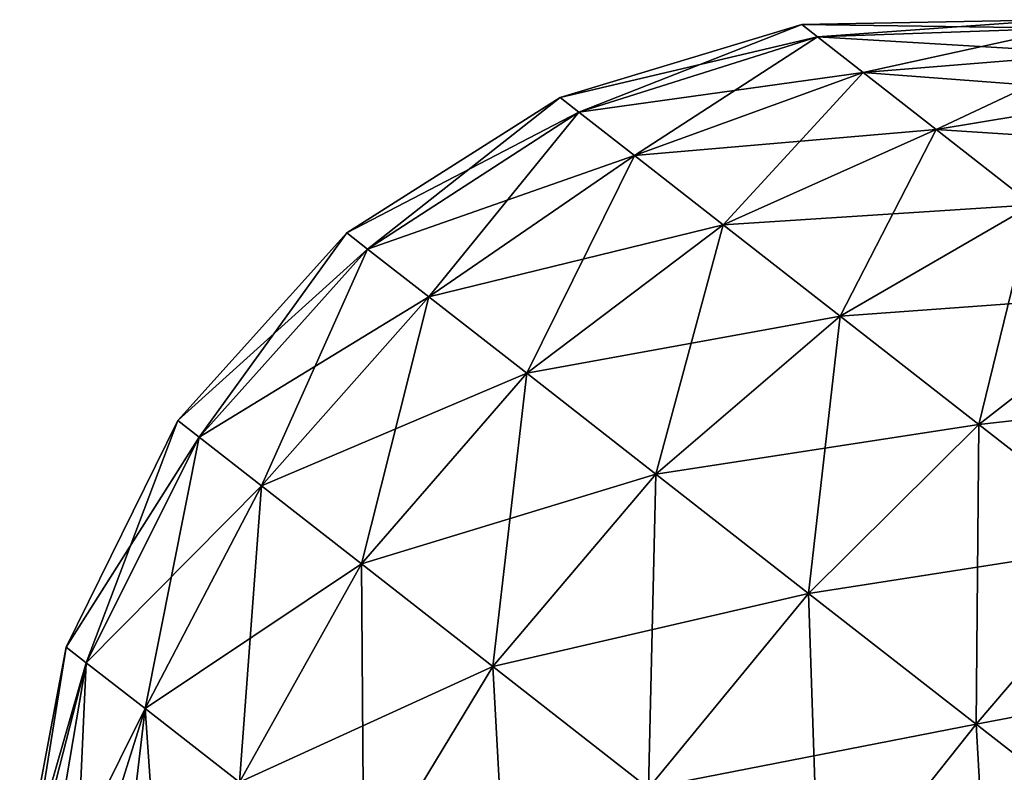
# Model space of a CAD drawing. Header units: millimetres. Extents: x -84 to 84, y -375 to 274.
# Tile 45 of 108: x -50.36 to -43.59, y 76.19 to 81.37. Entities that reach past the tile are written whole.
import ezdxf

# ---------------------------------------------------------------- set-up
doc = ezdxf.new("R2010")
doc.units = ezdxf.units.MM
doc.header["$LTSCALE"] = 148.96817
doc.layers.add('161', color=7, linetype='CONTINUOUS')
doc.layers.add('162', color=7, linetype='CONTINUOUS')

msp = doc.modelspace()

# ---------------------------------------------------------------- linework, layer by layer
at = {"layer": '161', "color": 7, "linetype": 'CONTINUOUS', "true_color": 0xa2afbf}
for points in [[(-44.9812, 81.3387, 9.425), (-44.8745, 81.2553, 8.3094), (-46.6449, 80.8374, 9.425), (-44.9812, 81.3387, 9.425)], [(-43.244, 81.3725, 9.425), (-43.1682, 81.3132, 8.632), (-44.9812, 81.3387, 9.425), (-43.244, 81.3725, 9.425)], [(-44.9812, 81.3387, 9.425), (-43.1682, 81.3132, 8.632), (-44.8745, 81.2553, 8.3094), (-44.9812, 81.3387, 9.425)], [(-43.1682, 81.3132, 8.632), (-42.9449, 81.1389, 7.8851), (-44.8745, 81.2553, 8.3094), (-43.1682, 81.3132, 8.632)], [(-46.6449, 80.8374, 9.425), (-44.8745, 81.2553, 8.3094), (-46.5152, 80.736, 8.0695), (-46.6449, 80.8374, 9.425)], [(-44.8745, 81.2553, 8.3094), (-44.5605, 81.0099, 7.2586), (-46.5152, 80.736, 8.0695), (-44.8745, 81.2553, 8.3094)], [(-44.8745, 81.2553, 8.3094), (-42.9449, 81.1389, 7.8851), (-44.5605, 81.0099, 7.2586), (-44.8745, 81.2553, 8.3094)], [(-42.9449, 81.1389, 7.8851), (-42.5874, 80.8595, 7.2277), (-44.5605, 81.0099, 7.2586), (-42.9449, 81.1389, 7.8851)], [(-46.5152, 80.736, 8.0695), (-44.5605, 81.0099, 7.2586), (-46.1337, 80.4379, 6.7928), (-46.5152, 80.736, 8.0695)], [(-44.5605, 81.0099, 7.2586), (-44.0574, 80.6169, 6.3337), (-46.1337, 80.4379, 6.7928), (-44.5605, 81.0099, 7.2586)], [(-44.5605, 81.0099, 7.2586), (-42.5874, 80.8595, 7.2277), (-44.0574, 80.6169, 6.3337), (-44.5605, 81.0099, 7.2586)], [(-42.5874, 80.8595, 7.2277), (-42.1162, 80.4914, 6.698), (-44.0574, 80.6169, 6.3337), (-42.5874, 80.8595, 7.2277)], [(-46.6449, 80.8374, 9.425), (-46.5152, 80.736, 8.0695), (-48.1116, 79.9058, 9.425), (-46.6449, 80.8374, 9.425)], [(-48.1116, 79.9058, 9.425), (-46.5152, 80.736, 8.0695), (-47.9686, 79.794, 7.9302), (-48.1116, 79.9058, 9.425)], [(-46.5152, 80.736, 8.0695), (-46.1337, 80.4379, 6.7928), (-47.9686, 79.794, 7.9302), (-46.5152, 80.736, 8.0695)], [(-46.1337, 80.4379, 6.7928), (-44.0574, 80.6169, 6.3337), (-45.5224, 79.9604, 5.6691), (-46.1337, 80.4379, 6.7928)], [(-44.0574, 80.6169, 6.3337), (-43.3946, 80.099, 5.5885), (-45.5224, 79.9604, 5.6691), (-44.0574, 80.6169, 6.3337)], [(-44.0574, 80.6169, 6.3337), (-42.1162, 80.4914, 6.698), (-43.3946, 80.099, 5.5885), (-44.0574, 80.6169, 6.3337)], [(-47.9686, 79.794, 7.9302), (-46.1337, 80.4379, 6.7928), (-47.5478, 79.4653, 6.5222), (-47.9686, 79.794, 7.9302)], [(-46.1337, 80.4379, 6.7928), (-45.5224, 79.9604, 5.6691), (-47.5478, 79.4653, 6.5222), (-46.1337, 80.4379, 6.7928)], [(-45.5224, 79.9604, 5.6691), (-43.3946, 80.099, 5.5885), (-44.717, 79.3312, 4.7636), (-45.5224, 79.9604, 5.6691)], [(-43.3946, 80.099, 5.5885), (-42.6104, 79.4864, 5.0663), (-44.717, 79.3312, 4.7636), (-43.3946, 80.099, 5.5885)], [(-47.5478, 79.4653, 6.5222), (-45.5224, 79.9604, 5.6691), (-46.8738, 78.9387, 5.283), (-47.5478, 79.4653, 6.5222)], [(-45.5224, 79.9604, 5.6691), (-44.717, 79.3312, 4.7636), (-46.8738, 78.9387, 5.283), (-45.5224, 79.9604, 5.6691)], [(-48.1116, 79.9058, 9.425), (-47.9686, 79.794, 7.9302), (-49.2726, 78.613, 9.425), (-48.1116, 79.9058, 9.425)], [(-49.2726, 78.613, 9.425), (-47.9686, 79.794, 7.9302), (-49.1268, 78.4992, 7.9017), (-49.2726, 78.613, 9.425)], [(-47.9686, 79.794, 7.9302), (-47.5478, 79.4653, 6.5222), (-49.1268, 78.4992, 7.9017), (-47.9686, 79.794, 7.9302)], [(-49.1268, 78.4992, 7.9017), (-47.5478, 79.4653, 6.5222), (-48.698, 78.1642, 6.4669), (-49.1268, 78.4992, 7.9017)], [(-47.5478, 79.4653, 6.5222), (-46.8738, 78.9387, 5.283), (-48.698, 78.1642, 6.4669), (-47.5478, 79.4653, 6.5222)], [(-44.717, 79.3312, 4.7636), (-42.6104, 79.4864, 5.0663), (-43.7643, 78.5868, 4.129), (-44.717, 79.3312, 4.7636)], [(-42.6104, 79.4864, 5.0663), (-41.7506, 78.8146, 4.7973), (-43.7643, 78.5868, 4.129), (-42.6104, 79.4864, 5.0663)], [(-46.8738, 78.9387, 5.283), (-44.717, 79.3312, 4.7636), (-45.9856, 78.2448, 4.2844), (-46.8738, 78.9387, 5.283)], [(-44.717, 79.3312, 4.7636), (-43.7643, 78.5868, 4.129), (-45.9856, 78.2448, 4.2844), (-44.717, 79.3312, 4.7636)], [(-48.698, 78.1642, 6.4669), (-46.8738, 78.9387, 5.283), (-48.0112, 77.6275, 5.2041), (-48.698, 78.1642, 6.4669)], [(-46.8738, 78.9387, 5.283), (-45.9856, 78.2448, 4.2844), (-48.0112, 77.6275, 5.2041), (-46.8738, 78.9387, 5.283)], [(-43.7643, 78.5868, 4.129), (-41.7506, 78.8146, 4.7973), (-42.7196, 77.7706, 3.8023), (-43.7643, 78.5868, 4.129)], [(-49.2726, 78.613, 9.425), (-49.1268, 78.4992, 7.9017), (-50.0417, 77.055, 9.425), (-49.2726, 78.613, 9.425)], [(-45.9856, 78.2448, 4.2844), (-43.7643, 78.5868, 4.129), (-44.9349, 77.4239, 3.5846), (-45.9856, 78.2448, 4.2844)], [(-43.7643, 78.5868, 4.129), (-42.7196, 77.7706, 3.8023), (-44.9349, 77.4239, 3.5846), (-43.7643, 78.5868, 4.129)], [(-50.0417, 77.055, 9.425), (-49.1268, 78.4992, 7.9017), (-49.904, 76.9474, 7.9862), (-50.0417, 77.055, 9.425)], [(-49.1268, 78.4992, 7.9017), (-48.698, 78.1642, 6.4669), (-49.904, 76.9474, 7.9862), (-49.1268, 78.4992, 7.9017)], [(-48.0112, 77.6275, 5.2041), (-45.9856, 78.2448, 4.2844), (-47.1061, 76.9204, 4.1865), (-48.0112, 77.6275, 5.2041)], [(-45.9856, 78.2448, 4.2844), (-44.9349, 77.4239, 3.5846), (-47.1061, 76.9204, 4.1865), (-45.9856, 78.2448, 4.2844)], [(-49.904, 76.9474, 7.9862), (-48.698, 78.1642, 6.4669), (-49.499, 76.631, 6.6311), (-49.904, 76.9474, 7.9862)], [(-48.698, 78.1642, 6.4669), (-48.0112, 77.6275, 5.2041), (-49.499, 76.631, 6.6311), (-48.698, 78.1642, 6.4669)], [(-44.9349, 77.4239, 3.5846), (-42.7196, 77.7706, 3.8023), (-43.7828, 76.5237, 3.2243), (-44.9349, 77.4239, 3.5846)], [(-42.7196, 77.7706, 3.8023), (-41.6436, 76.9299, 3.8023), (-43.7828, 76.5237, 3.2243), (-42.7196, 77.7706, 3.8023)], [(-49.499, 76.631, 6.6311), (-48.0112, 77.6275, 5.2041), (-48.8503, 76.1241, 5.4383), (-49.499, 76.631, 6.6311)], [(-48.0112, 77.6275, 5.2041), (-47.1061, 76.9204, 4.1865), (-48.8503, 76.1241, 5.4383), (-48.0112, 77.6275, 5.2041)], [(-47.1061, 76.9204, 4.1865), (-44.9349, 77.4239, 3.5846), (-46.0354, 76.0838, 3.4734), (-47.1061, 76.9204, 4.1865)], [(-44.9349, 77.4239, 3.5846), (-43.7828, 76.5237, 3.2243), (-46.0354, 76.0838, 3.4734), (-44.9349, 77.4239, 3.5846)], [(-50.3613, 75.3594, 9.425), (-50.0417, 77.055, 9.425), (-49.904, 76.9474, 7.9862), (-50.3613, 75.3594, 9.425)], [(-50.3195, 75.3267, 8.6821), (-50.3613, 75.3594, 9.425), (-49.904, 76.9474, 7.9862), (-50.3195, 75.3267, 8.6821)], [(-50.1947, 75.2292, 7.9544), (-50.3195, 75.3267, 8.6821), (-49.904, 76.9474, 7.9862), (-50.1947, 75.2292, 7.9544)], [(-50.1947, 75.2292, 7.9544), (-49.904, 76.9474, 7.9862), (-49.499, 76.631, 6.6311), (-50.1947, 75.2292, 7.9544)], [(-48.8503, 76.1241, 5.4383), (-47.1061, 76.9204, 4.1865), (-47.9954, 75.4562, 4.4772), (-48.8503, 76.1241, 5.4383)], [(-47.1061, 76.9204, 4.1865), (-46.0354, 76.0838, 3.4734), (-47.9954, 75.4562, 4.4772), (-47.1061, 76.9204, 4.1865)], [(-43.7828, 76.5237, 3.2243), (-41.6436, 76.9299, 3.8023), (-42.5962, 75.5967, 3.2243), (-43.7828, 76.5237, 3.2243)], [(-49.9896, 75.0689, 7.2565), (-50.1947, 75.2292, 7.9544), (-49.499, 76.631, 6.6311), (-49.9896, 75.0689, 7.2565)], [(-49.7083, 74.8492, 6.6029), (-49.9896, 75.0689, 7.2565), (-49.499, 76.631, 6.6311), (-49.7083, 74.8492, 6.6029)], [(-49.7083, 74.8492, 6.6029), (-49.499, 76.631, 6.6311), (-48.8503, 76.1241, 5.4383), (-49.7083, 74.8492, 6.6029)], [(-46.0354, 76.0838, 3.4734), (-43.7828, 76.5237, 3.2243), (-44.8613, 75.1666, 3.1062), (-46.0354, 76.0838, 3.4734)], [(-43.7828, 76.5237, 3.2243), (-42.5962, 75.5967, 3.2243), (-44.8613, 75.1666, 3.1062), (-43.7828, 76.5237, 3.2243)]]:
    msp.add_3dface(points, dxfattribs=at)
at = {"layer": '162', "color": 7, "linetype": 'CONTINUOUS', "true_color": 0xa2afbf}
for points in [[(-44.9812, 81.3387, 9.425), (-46.6449, 80.8374, 9.425), (-46.5152, 80.736, 10.7805), (-44.9812, 81.3387, 9.425)], [(-44.8745, 81.2553, 10.5406), (-44.9812, 81.3387, 9.425), (-46.5152, 80.736, 10.7805), (-44.8745, 81.2553, 10.5406)], [(-43.244, 81.3725, 9.425), (-44.9812, 81.3387, 9.425), (-44.8745, 81.2553, 10.5406), (-43.244, 81.3725, 9.425)], [(-43.1682, 81.3132, 10.218), (-43.244, 81.3725, 9.425), (-44.8745, 81.2553, 10.5406), (-43.1682, 81.3132, 10.218)], [(-44.5605, 81.0099, 11.5914), (-43.1682, 81.3132, 10.218), (-44.8745, 81.2553, 10.5406), (-44.5605, 81.0099, 11.5914)], [(-42.9449, 81.1389, 10.9649), (-43.1682, 81.3132, 10.218), (-44.5605, 81.0099, 11.5914), (-42.9449, 81.1389, 10.9649)], [(-46.1337, 80.4379, 12.0572), (-44.8745, 81.2553, 10.5406), (-46.5152, 80.736, 10.7805), (-46.1337, 80.4379, 12.0572)], [(-44.5605, 81.0099, 11.5914), (-44.8745, 81.2553, 10.5406), (-46.1337, 80.4379, 12.0572), (-44.5605, 81.0099, 11.5914)], [(-44.0574, 80.6169, 12.5163), (-42.9449, 81.1389, 10.9649), (-44.5605, 81.0099, 11.5914), (-44.0574, 80.6169, 12.5163)], [(-42.5874, 80.8595, 11.6223), (-42.9449, 81.1389, 10.9649), (-44.0574, 80.6169, 12.5163), (-42.5874, 80.8595, 11.6223)], [(-45.5224, 79.9604, 13.1809), (-44.5605, 81.0099, 11.5914), (-46.1337, 80.4379, 12.0572), (-45.5224, 79.9604, 13.1809)], [(-44.0574, 80.6169, 12.5163), (-44.5605, 81.0099, 11.5914), (-45.5224, 79.9604, 13.1809), (-44.0574, 80.6169, 12.5163)], [(-43.3946, 80.099, 13.2615), (-42.5874, 80.8595, 11.6223), (-44.0574, 80.6169, 12.5163), (-43.3946, 80.099, 13.2615)], [(-46.6449, 80.8374, 9.425), (-48.1116, 79.9058, 9.425), (-47.9686, 79.794, 10.9198), (-46.6449, 80.8374, 9.425)], [(-46.5152, 80.736, 10.7805), (-46.6449, 80.8374, 9.425), (-47.9686, 79.794, 10.9198), (-46.5152, 80.736, 10.7805)], [(-47.5478, 79.4653, 12.3278), (-46.5152, 80.736, 10.7805), (-47.9686, 79.794, 10.9198), (-47.5478, 79.4653, 12.3278)], [(-46.1337, 80.4379, 12.0572), (-46.5152, 80.736, 10.7805), (-47.5478, 79.4653, 12.3278), (-46.1337, 80.4379, 12.0572)], [(-44.717, 79.3312, 14.0864), (-44.0574, 80.6169, 12.5163), (-45.5224, 79.9604, 13.1809), (-44.717, 79.3312, 14.0864)], [(-43.3946, 80.099, 13.2615), (-44.0574, 80.6169, 12.5163), (-44.717, 79.3312, 14.0864), (-43.3946, 80.099, 13.2615)], [(-46.8738, 78.9387, 13.567), (-46.1337, 80.4379, 12.0572), (-47.5478, 79.4653, 12.3278), (-46.8738, 78.9387, 13.567)], [(-45.5224, 79.9604, 13.1809), (-46.1337, 80.4379, 12.0572), (-46.8738, 78.9387, 13.567), (-45.5224, 79.9604, 13.1809)], [(-43.7643, 78.5868, 14.721), (-43.3946, 80.099, 13.2615), (-44.717, 79.3312, 14.0864), (-43.7643, 78.5868, 14.721)], [(-42.6104, 79.4864, 13.7837), (-43.3946, 80.099, 13.2615), (-43.7643, 78.5868, 14.721), (-42.6104, 79.4864, 13.7837)], [(-45.9856, 78.2448, 14.5656), (-45.5224, 79.9604, 13.1809), (-46.8738, 78.9387, 13.567), (-45.9856, 78.2448, 14.5656)], [(-44.717, 79.3312, 14.0864), (-45.5224, 79.9604, 13.1809), (-45.9856, 78.2448, 14.5656), (-44.717, 79.3312, 14.0864)], [(-48.1116, 79.9058, 9.425), (-49.2726, 78.613, 9.425), (-49.1268, 78.4992, 10.9483), (-48.1116, 79.9058, 9.425)], [(-47.9686, 79.794, 10.9198), (-48.1116, 79.9058, 9.425), (-49.1268, 78.4992, 10.9483), (-47.9686, 79.794, 10.9198)], [(-48.698, 78.1642, 12.3831), (-47.9686, 79.794, 10.9198), (-49.1268, 78.4992, 10.9483), (-48.698, 78.1642, 12.3831)], [(-47.5478, 79.4653, 12.3278), (-47.9686, 79.794, 10.9198), (-48.698, 78.1642, 12.3831), (-47.5478, 79.4653, 12.3278)], [(-48.0112, 77.6275, 13.6459), (-47.5478, 79.4653, 12.3278), (-48.698, 78.1642, 12.3831), (-48.0112, 77.6275, 13.6459)], [(-46.8738, 78.9387, 13.567), (-47.5478, 79.4653, 12.3278), (-48.0112, 77.6275, 13.6459), (-46.8738, 78.9387, 13.567)], [(-42.7196, 77.7706, 15.0477), (-42.6104, 79.4864, 13.7837), (-43.7643, 78.5868, 14.721), (-42.7196, 77.7706, 15.0477)], [(-44.9349, 77.4239, 15.2654), (-44.717, 79.3312, 14.0864), (-45.9856, 78.2448, 14.5656), (-44.9349, 77.4239, 15.2654)], [(-43.7643, 78.5868, 14.721), (-44.717, 79.3312, 14.0864), (-44.9349, 77.4239, 15.2654), (-43.7643, 78.5868, 14.721)], [(-47.1061, 76.9204, 14.6635), (-46.8738, 78.9387, 13.567), (-48.0112, 77.6275, 13.6459), (-47.1061, 76.9204, 14.6635)], [(-45.9856, 78.2448, 14.5656), (-46.8738, 78.9387, 13.567), (-47.1061, 76.9204, 14.6635), (-45.9856, 78.2448, 14.5656)], [(-49.2726, 78.613, 9.425), (-50.0417, 77.055, 9.425), (-49.904, 76.9474, 10.8638), (-49.2726, 78.613, 9.425)], [(-49.1268, 78.4992, 10.9483), (-49.2726, 78.613, 9.425), (-49.904, 76.9474, 10.8638), (-49.1268, 78.4992, 10.9483)], [(-43.7828, 76.5237, 15.6257), (-43.7643, 78.5868, 14.721), (-44.9349, 77.4239, 15.2654), (-43.7828, 76.5237, 15.6257)], [(-42.7196, 77.7706, 15.0477), (-43.7643, 78.5868, 14.721), (-43.7828, 76.5237, 15.6257), (-42.7196, 77.7706, 15.0477)], [(-49.499, 76.631, 12.2189), (-49.1268, 78.4992, 10.9483), (-49.904, 76.9474, 10.8638), (-49.499, 76.631, 12.2189)], [(-48.698, 78.1642, 12.3831), (-49.1268, 78.4992, 10.9483), (-49.499, 76.631, 12.2189), (-48.698, 78.1642, 12.3831)], [(-46.0354, 76.0838, 15.3766), (-45.9856, 78.2448, 14.5656), (-47.1061, 76.9204, 14.6635), (-46.0354, 76.0838, 15.3766)], [(-44.9349, 77.4239, 15.2654), (-45.9856, 78.2448, 14.5656), (-46.0354, 76.0838, 15.3766), (-44.9349, 77.4239, 15.2654)], [(-48.8503, 76.1241, 13.4117), (-48.698, 78.1642, 12.3831), (-49.499, 76.631, 12.2189), (-48.8503, 76.1241, 13.4117)], [(-48.0112, 77.6275, 13.6459), (-48.698, 78.1642, 12.3831), (-48.8503, 76.1241, 13.4117), (-48.0112, 77.6275, 13.6459)], [(-42.5962, 75.5967, 15.6257), (-42.7196, 77.7706, 15.0477), (-43.7828, 76.5237, 15.6257), (-42.5962, 75.5967, 15.6257)], [(-47.9954, 75.4562, 14.3728), (-48.0112, 77.6275, 13.6459), (-48.8503, 76.1241, 13.4117), (-47.9954, 75.4562, 14.3728)], [(-47.1061, 76.9204, 14.6635), (-48.0112, 77.6275, 13.6459), (-47.9954, 75.4562, 14.3728), (-47.1061, 76.9204, 14.6635)], [(-44.8613, 75.1666, 15.7438), (-44.9349, 77.4239, 15.2654), (-46.0354, 76.0838, 15.3766), (-44.8613, 75.1666, 15.7438)], [(-43.7828, 76.5237, 15.6257), (-44.9349, 77.4239, 15.2654), (-44.8613, 75.1666, 15.7438), (-43.7828, 76.5237, 15.6257)], [(-50.3613, 75.3594, 9.425), (-50.3195, 75.3267, 10.1679), (-50.0417, 77.055, 9.425), (-50.3613, 75.3594, 9.425)], [(-50.0417, 77.055, 9.425), (-50.3195, 75.3267, 10.1679), (-49.904, 76.9474, 10.8638), (-50.0417, 77.055, 9.425)], [(-50.3195, 75.3267, 10.1679), (-50.1947, 75.2292, 10.8956), (-49.904, 76.9474, 10.8638), (-50.3195, 75.3267, 10.1679)], [(-50.1947, 75.2292, 10.8956), (-49.9896, 75.0689, 11.5935), (-49.904, 76.9474, 10.8638), (-50.1947, 75.2292, 10.8956)], [(-49.9896, 75.0689, 11.5935), (-49.499, 76.631, 12.2189), (-49.904, 76.9474, 10.8638), (-49.9896, 75.0689, 11.5935)], [(-46.9841, 74.6661, 15.0464), (-47.1061, 76.9204, 14.6635), (-47.9954, 75.4562, 14.3728), (-46.9841, 74.6661, 15.0464)], [(-46.0354, 76.0838, 15.3766), (-47.1061, 76.9204, 14.6635), (-46.9841, 74.6661, 15.0464), (-46.0354, 76.0838, 15.3766)], [(-49.9896, 75.0689, 11.5935), (-49.7083, 74.8492, 12.2471), (-49.499, 76.631, 12.2189), (-49.9896, 75.0689, 11.5935)], [(-49.7083, 74.8492, 12.2471), (-49.3566, 74.5744, 12.8434), (-49.499, 76.631, 12.2189), (-49.7083, 74.8492, 12.2471)], [(-49.3566, 74.5744, 12.8434), (-48.8503, 76.1241, 13.4117), (-49.499, 76.631, 12.2189), (-49.3566, 74.5744, 12.8434)], [(-43.6521, 74.2219, 15.7438), (-43.7828, 76.5237, 15.6257), (-44.8613, 75.1666, 15.7438), (-43.6521, 74.2219, 15.7438)], [(-42.5962, 75.5967, 15.6257), (-43.7828, 76.5237, 15.6257), (-43.6521, 74.2219, 15.7438), (-42.5962, 75.5967, 15.6257)]]:
    msp.add_3dface(points, dxfattribs=at)

doc.saveas('drawing.dxf')
